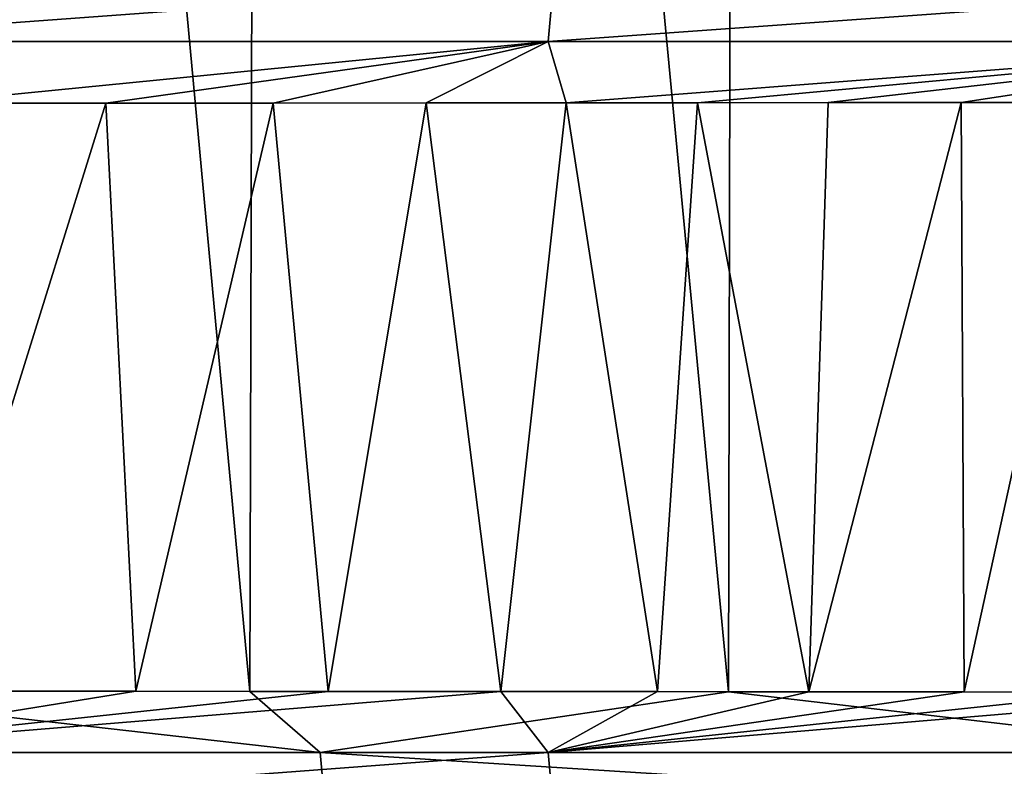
# Model space of a CAD drawing. Header units: metres. Extents: x -136 to 36, y -263 to -20.
# Tile 48 of 99: x -6.12 to -3.34, y -71.64 to -69.53. Entities that reach past the tile are written whole.
import ezdxf

# ---------------------------------------------------------------- set-up
doc = ezdxf.new("R2010")
doc.units = ezdxf.units.M
doc.layers.add('solid_11_382_034_XXX', color=7, linetype='CONTINUOUS')

msp = doc.modelspace()

# ---------------------------------------------------------------- linework, layer by layer
at = {"layer": 'solid_11_382_034_XXX'}
for points in [[(-6.802146, -71.429276, 22.003044), (-5.471271, -71.430115, 22.371675), (-6.753975, -57.603088, 22.017899)], [(-5.471271, -71.430115, 22.371675), (-5.432197, -57.603088, 22.381208), (-6.753975, -57.603088, 22.017899)], [(-5.471271, -71.430115, 22.371675), (-4.120659, -71.431091, 22.659771), (-5.432197, -57.603088, 22.381208)], [(-4.120659, -71.431091, 22.659771), (-4.091122, -57.603088, 22.665129), (-5.432197, -57.603088, 22.381208)], [(-4.120659, -71.431091, 22.659771), (-2.755186, -71.43222, 22.866289), (-4.091122, -57.603088, 22.665129)], [(-2.755186, -71.43222, 22.866289), (-2.735515, -57.603088, 22.868654), (-4.091122, -57.603088, 22.665129)], [(-4.613736, -69.430794, -78.838737), (-4.628851, -69.596642, -78.902718), (-6.864189, -69.596642, -78.229744)], [(-6.841564, -69.430939, -78.167625), (-4.613736, -69.430794, -78.838737), (-6.864189, -69.596642, -78.229744)], [(-2.322823, -69.430626, -79.245659), (-2.330264, -69.596672, -79.310486), (-4.628851, -69.596642, -78.902718)], [(-4.613736, -69.430794, -78.838737), (-2.322823, -69.430626, -79.245659), (-4.628851, -69.596642, -78.902718)], [(-6.864189, -69.596642, -78.229744), (-4.628851, -69.596642, -78.902718), (-6.39273, -69.770782, -78.418854)], [(-4.628851, -69.596642, -78.902718), (-5.877695, -69.770454, -78.584839), (-6.39273, -69.770782, -78.418854)], [(-4.628851, -69.596642, -78.902718), (-5.4052, -69.770134, -78.72377), (-5.877695, -69.770454, -78.584839)], [(-4.628851, -69.596642, -78.902718), (-4.973157, -69.769829, -78.839867), (-5.4052, -69.770134, -78.72377)], [(-4.628851, -69.596642, -78.902718), (-4.578644, -69.769539, -78.936905), (-4.973157, -69.769829, -78.839867)], [(-4.628851, -69.596642, -78.902718), (-2.330264, -69.596672, -79.310486), (-4.578644, -69.769539, -78.936905)], [(-2.330264, -69.596672, -79.310486), (-4.207542, -69.769249, -79.020485), (-4.578644, -69.769539, -78.936905)], [(-2.330264, -69.596672, -79.310486), (-3.838752, -69.768951, -79.096237), (-4.207542, -69.769249, -79.020485)], [(-2.330264, -69.596672, -79.310486), (-3.463552, -69.768639, -79.165901), (-3.838752, -69.768951, -79.096237)], [(-2.330264, -69.596672, -79.310486), (-3.091664, -69.768311, -79.227669), (-3.463552, -69.768639, -79.165901)], [(-5.877695, -69.770454, -78.584839), (-5.792696, -71.429604, -78.610771), (-6.395071, -71.429214, -78.41806)], [(-6.39273, -69.770782, -78.418854), (-5.877695, -69.770454, -78.584839), (-6.395071, -71.429214, -78.41806)], [(-5.877695, -69.770454, -78.584839), (-5.4052, -69.770134, -78.72377), (-5.792696, -71.429604, -78.610771)], [(-5.4052, -69.770134, -78.72377), (-5.249786, -71.42997, -78.766724), (-5.792696, -71.429604, -78.610771)], [(-5.4052, -69.770134, -78.72377), (-4.973157, -69.769829, -78.839867), (-5.249786, -71.42997, -78.766724)], [(-4.973157, -69.769829, -78.839867), (-4.762607, -71.430321, -78.892708), (-5.249786, -71.42997, -78.766724)], [(-4.973157, -69.769829, -78.839867), (-4.578644, -69.769539, -78.936905), (-4.762607, -71.430321, -78.892708)], [(-4.578644, -69.769539, -78.936905), (-4.320908, -71.430656, -78.995743), (-4.762607, -71.430321, -78.892708)], [(-4.578644, -69.769539, -78.936905), (-4.207542, -69.769249, -79.020485), (-4.320908, -71.430656, -78.995743)], [(-4.207542, -69.769249, -79.020485), (-3.893225, -71.431, -79.085503), (-4.320908, -71.430656, -78.995743)], [(-4.207542, -69.769249, -79.020485), (-3.838752, -69.768951, -79.096237), (-3.893225, -71.431, -79.085503)], [(-3.463552, -69.768639, -79.165901), (-3.455496, -71.431374, -79.167313), (-3.893225, -71.431, -79.085503)], [(-3.838752, -69.768951, -79.096237), (-3.463552, -69.768639, -79.165901), (-3.893225, -71.431, -79.085503)], [(-3.463552, -69.768639, -79.165901), (-3.091664, -69.768311, -79.227669), (-3.455496, -71.431374, -79.167313)], [(-3.091664, -69.768311, -79.227669), (-3.018342, -71.431763, -79.238998), (-3.455496, -71.431374, -79.167313)], [(-5.272543, -71.60215, 22.397388), (-6.802146, -71.429276, 22.003044), (-7.82055, -71.60215, 21.638275)], [(-6.864544, -71.602661, -78.229805), (-6.395071, -71.429214, -78.41806), (-5.792696, -71.429604, -78.610771)], [(-6.864544, -71.602661, -78.229805), (-5.792696, -71.429604, -78.610771), (-5.249786, -71.42997, -78.766724)], [(-6.864544, -71.602661, -78.229805), (-5.249786, -71.42997, -78.766724), (-4.762607, -71.430321, -78.892708)], [(-6.864544, -71.602661, -78.229805), (-4.762607, -71.430321, -78.892708), (-4.629096, -71.602669, -78.90284)], [(-5.272543, -71.60215, 22.397388), (-5.471271, -71.430115, 22.371675), (-6.802146, -71.429276, 22.003044)], [(-5.272543, -71.60215, 22.397388), (-4.120659, -71.431091, 22.659771), (-5.471271, -71.430115, 22.371675)], [(-2.653995, -71.602119, 22.85722), (-4.120659, -71.431091, 22.659771), (-5.272543, -71.60215, 22.397388)], [(-4.629096, -71.602669, -78.90284), (-4.762607, -71.430321, -78.892708), (-4.320908, -71.430656, -78.995743)], [(-4.629096, -71.602669, -78.90284), (-4.320908, -71.430656, -78.995743), (-3.893225, -71.431, -79.085503)], [(-4.629096, -71.602669, -78.90284), (-3.893225, -71.431, -79.085503), (-3.455496, -71.431374, -79.167313)], [(-4.629096, -71.602669, -78.90284), (-3.455496, -71.431374, -79.167313), (-3.018342, -71.431763, -79.238998)], [(-4.629096, -71.602669, -78.90284), (-3.018342, -71.431763, -79.238998), (-2.612614, -71.432137, -79.296669)], [(-4.629096, -71.602669, -78.90284), (-2.612614, -71.432137, -79.296669), (-2.330387, -71.602631, -79.310646)], [(-2.653995, -71.602119, 22.85722), (-2.755186, -71.43222, 22.866289), (-4.120659, -71.431091, 22.659771)], [(-7.82055, -71.60215, 21.638275), (-7.798193, -71.768051, 21.576252), (-5.257614, -71.768204, 22.333563)], [(-5.272543, -71.60215, 22.397388), (-7.82055, -71.60215, 21.638275), (-5.257614, -71.768204, 22.333563)], [(-6.864544, -71.602661, -78.229805), (-4.629096, -71.602669, -78.90284), (-6.841977, -71.768433, -78.167847)], [(-4.629096, -71.602669, -78.90284), (-4.614018, -71.768585, -78.83902), (-6.841977, -71.768433, -78.167847)], [(-2.653995, -71.602119, 22.85722), (-5.272543, -71.60215, 22.397388), (-2.646635, -71.768372, 22.792601)], [(-5.272543, -71.60215, 22.397388), (-5.257614, -71.768204, 22.333563), (-2.646635, -71.768372, 22.792601)], [(-4.629096, -71.602669, -78.90284), (-2.330387, -71.602631, -79.310646), (-4.614018, -71.768585, -78.83902)], [(-2.330387, -71.602631, -79.310646), (-2.322965, -71.768745, -79.245987), (-4.614018, -71.768585, -78.83902)]]:
    msp.add_3dface(points, dxfattribs=at)

doc.saveas('drawing.dxf')
